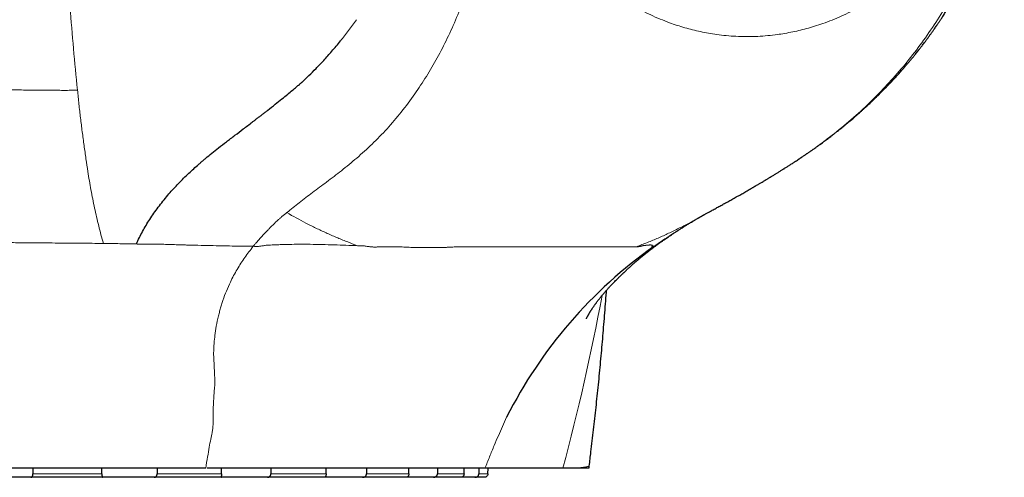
# Model space of a CAD drawing. Header units: millimetres. Extents: x 8 to 1329, y 12 to 1074.
# Tile 19 of 256: x 249 to 304, y 756 to 781. Entities that reach past the tile are written whole.
import ezdxf

# ---------------------------------------------------------------- set-up
doc = ezdxf.new("R2010")
doc.units = ezdxf.units.MM

msp = doc.modelspace()

# ---------------------------------------------------------------- linework, layer by layer
at = {"color": 7, "linetype": 'Continuous', "lineweight": 30}
for p, q in [((286.623, 770.392), (286.655, 770.411)), ((284.276, 768.853), (284.276, 768.853)), ((275.045, 756.288), (275.051, 756.592)), ((249.837, 756.092), (246.91, 756.092)), ((253.813, 756.092), (249.837, 756.092)), ((256.64, 756.092), (253.813, 756.092)), ((260.345, 756.092), (256.64, 756.092)), ((262.88, 756.092), (260.345, 756.092)), ((266.061, 756.092), (262.88, 756.092)), ((268.131, 756.092), (266.061, 756.092)), ((270.572, 756.092), (268.131, 756.092)), ((272.036, 756.092), (270.572, 756.092)), ((273.57, 756.092), (272.036, 756.092)), ((274.328, 756.092), (273.57, 756.092)), ((274.851, 756.092), (274.328, 756.092))]:
    msp.add_line(p, q, dxfattribs=at)
at = {"color": 252, "linetype": 'Continuous', "lineweight": 0}
for p, q in [((249.951, 756.288), (253.753, 756.288)), ((256.8, 756.288), (260.343, 756.288)), ((263.075, 756.288), (266.118, 756.288)), ((268.348, 756.288), (270.683, 756.288)), ((272.26, 756.288), (273.728, 756.288)), ((274.545, 756.288), (275.045, 756.288))]:
    msp.add_line(p, q, dxfattribs=at)
at = {"color": 7, "linetype": 'Continuous', "lineweight": 30, "flags": 128}
for points in [[(249.947, 756.592), (249.948, 756.514), (249.951, 756.288)], [(253.753, 756.288), (253.756, 756.514), (253.757, 756.592)], [(256.798, 756.592), (256.799, 756.514), (256.8, 756.288)], [(260.343, 756.288), (260.347, 756.514), (260.349, 756.592)], [(263.075, 756.592), (263.075, 756.514), (263.075, 756.288)], [(266.118, 756.288), (266.122, 756.514), (266.124, 756.592)], [(268.35, 756.592), (268.35, 756.514), (268.348, 756.288)], [(270.683, 756.288), (270.688, 756.514), (270.689, 756.592)], [(272.264, 756.592), (272.263, 756.514), (272.26, 756.288)], [(273.728, 756.288), (273.733, 756.514), (273.734, 756.592)], [(274.549, 756.592), (274.548, 756.514), (274.545, 756.288)]]:
    msp.add_lwpolyline(points, dxfattribs=at)
at = {"color": 7, "linetype": 'Continuous', "lineweight": 30}
msp.add_arc((299.004, 747.874), 25.664, 125.2177, 153.304, dxfattribs=at)
at = {"color": 252, "linetype": 'Continuous', "lineweight": 0}
msp.add_arc((154.647, 789.83), 128.893, 345.05613, 349.40643, dxfattribs=at)
for points, knots in [([(252.264, 805.092), (252.193, 803.941), (252.051, 801.64), (251.874, 798.186), (251.728, 794.73), (251.652, 790.884), (251.718, 786.653), (251.962, 782.045), (252.257, 778.988), (252.404, 777.459)], [0, 0, 0, 0, 0.12494, 0.249798, 0.374729, 0.499755, 0.666519, 0.833247, 1, 1, 1, 1]), ([(303.232, 790.146), (303.15, 789.998), (302.987, 789.702), (302.734, 789.268), (302.458, 788.814), (302.156, 788.342), (301.827, 787.856), (301.489, 787.383), (301.142, 786.922), (300.788, 786.477), (300.427, 786.046), (300.059, 785.63), (299.683, 785.229), (299.3, 784.841), (298.913, 784.472), (298.522, 784.12), (298.134, 783.79), (297.745, 783.479), (297.357, 783.186), (296.963, 782.906), (296.532, 782.619), (296.064, 782.33), (295.556, 782.042), (295.046, 781.779), (294.535, 781.54), (294.024, 781.325), (293.533, 781.142), (293.063, 780.986), (292.621, 780.857), (292.184, 780.746), (291.75, 780.652), (291.316, 780.573), (290.845, 780.505), (290.339, 780.452), (289.796, 780.419), (289.257, 780.411), (288.722, 780.427), (288.192, 780.465), (287.688, 780.523), (287.212, 780.598), (286.768, 780.685), (286.331, 780.787), (285.904, 780.902), (285.478, 781.034), (285.022, 781.192), (284.534, 781.382), (284.019, 781.608), (283.512, 781.855), (283.016, 782.123), (282.53, 782.41), (282.087, 782.695), (281.686, 782.973), (281.326, 783.237), (280.95, 783.529), (280.562, 783.851), (280.16, 784.205), (279.767, 784.574), (279.381, 784.96), (279.01, 785.353), (278.653, 785.753), (278.311, 786.159), (277.977, 786.578), (277.652, 787.01), (277.345, 787.44), (277.056, 787.866), (276.765, 788.317), (276.464, 788.811), (276.156, 789.348), (275.96, 789.716), (275.862, 789.901)], [0, 0, 0, 0, 0.012402, 0.024806, 0.037209, 0.052041, 0.066882, 0.081726, 0.096567, 0.111399, 0.126117, 0.140842, 0.155571, 0.170297, 0.185014, 0.19939, 0.213765, 0.227554, 0.241348, 0.255142, 0.268931, 0.286074, 0.30322, 0.320363, 0.337111, 0.353862, 0.37061, 0.385001, 0.399391, 0.413195, 0.427002, 0.44081, 0.454614, 0.471773, 0.488936, 0.506095, 0.522858, 0.539625, 0.556388, 0.570769, 0.585151, 0.598946, 0.612745, 0.626544, 0.640339, 0.657487, 0.67464, 0.691788, 0.708541, 0.725298, 0.742051, 0.754981, 0.767912, 0.780842, 0.795889, 0.810946, 0.826005, 0.841061, 0.856109, 0.870351, 0.8846, 0.898852, 0.913102, 0.927344, 0.94023, 0.953116, 0.968743, 0.984373, 1, 1, 1, 1]), ([(275.347, 789.179), (275.288, 788.736), (275.17, 787.84), (274.93, 786.508), (274.603, 785.185), (274.22, 783.895), (273.792, 782.65), (273.323, 781.456), (272.809, 780.317), (272.253, 779.233), (271.655, 778.209), (270.992, 777.211), (270.27, 776.244), (269.486, 775.319), (268.664, 774.476), (267.82, 773.71), (266.977, 773.021), (266.158, 772.396), (265.38, 771.816), (264.643, 771.26), (264.181, 770.884), (263.955, 770.699)], [0, 0, 0, 0, 0.049494, 0.100135, 0.152114, 0.204434, 0.25668, 0.308859, 0.361032, 0.413221, 0.465393, 0.517465, 0.575481, 0.633148, 0.690534, 0.747256, 0.802668, 0.855059, 0.905277, 0.95357, 1, 1, 1, 1]), ([(292.266, 773.709), (292.313, 773.738), (292.727, 774.001), (293.494, 774.557), (294.564, 775.385), (295.612, 776.296), (296.598, 777.251), (297.519, 778.242), (298.372, 779.264), (299.179, 780.345), (299.939, 781.481), (300.644, 782.671), (301.282, 783.914), (301.85, 785.203), (302.346, 786.519), (302.783, 787.844), (303.026, 788.737), (303.146, 789.178)], [0, 0, 0, 0, 0.009454, 0.083879, 0.159148, 0.234748, 0.310705, 0.380087, 0.449623, 0.519181, 0.588649, 0.658102, 0.72778, 0.797473, 0.866567, 0.934116, 1, 1, 1, 1]), ([(267.793, 781.349), (267.722, 781.248), (267.58, 781.045), (267.362, 780.749), (267.141, 780.46), (266.991, 780.272), (266.916, 780.179)], [0, 0, 0, 0, 0.250449, 0.5006, 0.750451, 1, 1, 1, 1]), ([(245.725, 777.469), (245.832, 777.469), (246.04, 777.47), (246.345, 777.473), (246.636, 777.475), (246.912, 777.475), (247.174, 777.473), (247.422, 777.472), (247.65, 777.47), (247.877, 777.475), (248.124, 777.482), (248.416, 777.485), (248.751, 777.482), (249.126, 777.472), (249.556, 777.464), (249.997, 777.457), (250.413, 777.451), (250.753, 777.454), (251.059, 777.46), (251.362, 777.452), (251.692, 777.444), (252.041, 777.453), (252.279, 777.457), (252.404, 777.459)], [0, 0, 0, 0, 0.0436024, 0.0851189, 0.1246796, 0.1623675, 0.1982258, 0.2322617, 0.2644464, 0.2922295, 0.326477, 0.3672228, 0.4144197, 0.4678893, 0.5272745, 0.6008947, 0.6642944, 0.7177663, 0.7617074, 0.8128987, 0.8694925, 0.9316305, 1, 1, 1, 1]), ([(252.408, 777.46), (252.433, 777.202), (252.482, 776.69), (252.57, 775.925), (252.666, 775.164), (252.768, 774.41), (252.871, 773.676), (252.994, 772.859), (253.145, 771.954), (253.343, 770.955), (253.569, 769.967), (253.745, 769.321), (253.833, 768.997)], [0, 0, 0, 0, 0.089941, 0.179118, 0.267536, 0.356873, 0.443556, 0.525897, 0.644882, 0.763893, 0.88184, 1, 1, 1, 1]), ([(263.955, 770.699), (263.954, 770.699), (263.952, 770.697), (263.946, 770.692), (263.918, 770.671), (263.876, 770.638), (263.821, 770.595), (263.773, 770.557), (263.725, 770.518), (263.678, 770.48), (263.633, 770.441), (263.559, 770.377), (263.493, 770.319), (263.435, 770.265), (263.413, 770.245), (263.391, 770.225), (263.369, 770.204), (263.334, 770.171), (263.282, 770.121), (263.21, 770.05), (263.141, 769.982), (263.077, 769.917), (263.023, 769.862), (262.972, 769.809), (262.927, 769.762), (262.889, 769.723), (262.857, 769.689), (262.829, 769.66), (262.801, 769.631), (262.771, 769.599), (262.738, 769.564), (262.692, 769.515), (262.629, 769.448), (262.549, 769.361), (262.466, 769.27), (262.385, 769.18), (262.313, 769.098), (262.249, 769.023), (262.192, 768.955), (262.143, 768.896), (262.113, 768.859), (262.099, 768.842)], [0, 0, 0, 0, 0.000897, 0.003749, 0.008408, 0.03978, 0.06272, 0.085517, 0.108035, 0.130963, 0.153876, 0.174637, 0.242532, 0.253743, 0.265102, 0.276607, 0.28826, 0.299627, 0.332712, 0.371523, 0.416051, 0.445142, 0.477021, 0.505491, 0.530556, 0.551327, 0.568995, 0.583562, 0.598515, 0.615317, 0.633588, 0.653327, 0.693328, 0.738262, 0.788129, 0.833752, 0.87529, 0.912684, 0.945933, 0.975038, 1, 1, 1, 1]), ([(267.858, 768.877), (267.661, 768.95), (267.268, 769.095), (266.687, 769.333), (266.116, 769.583), (265.557, 769.844), (265.011, 770.118), (264.478, 770.4), (264.128, 770.6), (263.955, 770.699)], [0, 0, 0, 0, 0.149844, 0.297596, 0.443116, 0.58626, 0.726886, 0.864848, 1, 1, 1, 1]), ([(286.65, 770.409), (286.479, 770.313), (286.123, 770.114), (285.576, 769.832), (285.008, 769.556), (284.427, 769.294), (283.834, 769.046), (283.434, 768.895), (283.232, 768.819)], [0, 0, 0, 0, 0.153106, 0.31723, 0.484144, 0.653684, 0.825688, 1, 1, 1, 1]), ([(284.204, 768.84), (284.362, 768.95), (284.682, 769.171), (285.167, 769.491), (285.663, 769.808), (286.15, 770.109), (286.47, 770.301), (286.623, 770.392)], [0, 0, 0, 0, 0.196617, 0.397156, 0.601797, 0.810699, 1, 1, 1, 1]), ([(245.976, 769.057), (246.219, 769.057), (246.684, 769.055), (247.349, 769.053), (247.953, 769.051), (248.495, 769.047), (248.976, 769.043), (249.397, 769.037), (249.757, 769.032), (250.402, 769.026), (251.357, 769.024), (252.62, 769.017), (253.422, 769.004), (253.833, 768.997)], [0, 0, 0, 0, 0.087402, 0.167475, 0.240309, 0.305992, 0.364595, 0.416153, 0.460656, 0.498067, 0.656858, 0.824166, 1, 1, 1, 1]), ([(253.833, 768.997), (254.137, 768.994), (254.742, 768.987), (255.349, 768.981), (255.652, 768.978)], [0, 0, 0, 0, 0.501433, 1, 1, 1, 1]), ([(255.651, 768.977), (255.652, 768.977), (255.655, 768.975), (255.661, 768.973), (255.68, 768.969), (255.744, 768.965), (255.88, 768.964), (256.109, 768.966), (256.391, 768.967), (256.718, 768.963), (257.077, 768.955), (257.397, 768.945), (257.66, 768.936), (257.849, 768.93), (258.046, 768.923), (258.253, 768.917), (258.469, 768.911), (258.849, 768.904), (259.378, 768.892), (260.037, 768.876), (260.639, 768.862), (261.181, 768.852), (261.662, 768.847), (261.96, 768.843), (262.099, 768.842)], [0, 0, 0, 0, 0.000497, 0.001609, 0.003206, 0.009939, 0.034441, 0.073819, 0.128229, 0.17877, 0.237766, 0.305039, 0.333674, 0.363536, 0.394615, 0.4269, 0.460384, 0.495056, 0.603026, 0.701253, 0.78983, 0.868921, 0.938828, 1, 1, 1, 1]), ([(262.099, 768.843), (261.942, 768.64), (261.628, 768.237), (261.206, 767.577), (260.872, 766.954), (260.616, 766.377), (260.474, 765.995), (260.389, 765.74), (260.352, 765.62), (260.315, 765.5), (260.28, 765.378), (260.246, 765.255), (260.214, 765.131), (260.146, 764.859), (260.063, 764.461), (259.986, 763.958), (259.946, 763.565), (259.926, 763.274), (259.917, 763.078), (259.914, 762.936), (259.915, 762.786), (259.927, 762.602), (259.938, 762.37), (259.95, 762.143), (259.96, 761.944), (259.968, 761.772), (259.973, 761.625), (259.977, 761.488), (259.978, 761.36), (259.977, 761.242), (259.974, 761.14), (259.965, 761.023), (259.951, 760.859), (259.933, 760.622), (259.915, 760.382), (259.903, 760.165), (259.898, 759.987), (259.896, 759.803), (259.898, 759.615), (259.899, 759.368), (259.892, 759.088), (259.873, 758.798), (259.824, 758.511), (259.746, 758.173), (259.668, 757.731), (259.575, 757.192), (259.513, 756.803), (259.479, 756.592)], [0, 0, 0, 0, 0.071451, 0.142782, 0.213959, 0.260874, 0.307775, 0.318304, 0.328834, 0.339363, 0.349893, 0.360422, 0.370952, 0.381481, 0.429363, 0.469657, 0.502372, 0.521939, 0.537243, 0.547677, 0.554394, 0.571841, 0.590245, 0.60738, 0.623252, 0.634842, 0.645657, 0.6557, 0.664974, 0.673481, 0.681226, 0.686875, 0.698424, 0.71577, 0.736986, 0.74907, 0.761571, 0.774491, 0.788162, 0.801891, 0.827033, 0.847309, 0.862811, 0.886836, 0.917618, 0.95529, 1, 1, 1, 1]), ([(262.099, 768.842), (262.141, 768.839), (262.22, 768.833), (262.338, 768.832), (262.457, 768.841), (262.568, 768.858), (262.671, 768.876), (262.762, 768.893), (262.858, 768.903), (262.987, 768.912), (263.136, 768.916), (263.29, 768.922), (263.436, 768.928), (263.583, 768.934), (263.852, 768.943), (264.235, 768.951), (264.732, 768.955), (265.29, 768.952), (265.9, 768.941), (266.56, 768.924), (267.213, 768.902), (267.643, 768.885), (267.858, 768.877)], [0, 0, 0, 0, 0.0221577, 0.042188, 0.0609878, 0.0829695, 0.0999952, 0.1150807, 0.1310955, 0.1497023, 0.1814563, 0.2078025, 0.2290595, 0.2562153, 0.2836725, 0.3672192, 0.4536077, 0.5406082, 0.6561316, 0.7711972, 0.8858196, 1, 1, 1, 1]), ([(267.858, 768.877), (267.932, 768.877), (268.058, 768.878), (268.255, 768.862), (268.432, 768.83), (268.631, 768.803), (268.84, 768.802), (268.994, 768.805), (269.105, 768.808), (269.182, 768.807), (269.288, 768.807), (269.409, 768.805), (269.523, 768.805), (269.623, 768.804), (269.718, 768.805), (269.8, 768.807), (269.869, 768.809), (269.922, 768.811), (269.975, 768.814), (270.037, 768.814), (270.124, 768.812), (270.249, 768.807), (270.417, 768.799), (270.604, 768.79), (270.791, 768.783), (270.952, 768.778), (271.104, 768.775), (271.257, 768.773), (271.409, 768.772), (271.551, 768.772), (271.68, 768.772), (271.809, 768.772), (271.936, 768.772), (272.064, 768.772), (272.191, 768.772), (272.302, 768.772), (272.401, 768.771), (272.514, 768.775), (272.621, 768.779), (272.719, 768.783), (272.789, 768.786), (272.866, 768.79), (272.945, 768.794), (273.108, 768.803), (273.351, 768.812), (273.682, 768.817), (273.974, 768.819), (274.231, 768.819), (274.448, 768.818), (274.674, 768.817), (274.91, 768.816), (275.143, 768.816), (275.342, 768.815), (275.704, 768.815), (276.202, 768.815), (276.849, 768.814), (277.448, 768.814), (278.025, 768.814), (278.442, 768.815), (278.715, 768.815), (278.853, 768.816), (278.99, 768.816), (279.125, 768.817), (279.259, 768.817), (279.53, 768.819), (279.928, 768.82), (280.43, 768.82), (280.796, 768.82), (281.047, 768.82), (281.195, 768.82), (281.34, 768.82), (281.481, 768.82), (281.617, 768.82), (281.749, 768.82), (281.937, 768.819), (282.169, 768.819), (282.428, 768.817), (282.625, 768.814), (282.789, 768.812), (282.933, 768.812), (283.086, 768.815), (283.182, 768.818), (283.232, 768.819)], [0, 0, 0, 0, 0.009584, 0.016521, 0.026988, 0.036561, 0.045483, 0.054502, 0.056843, 0.060002, 0.064835, 0.07099, 0.076074, 0.080206, 0.084275, 0.088735, 0.091057, 0.093369, 0.095672, 0.097996, 0.101609, 0.107528, 0.115272, 0.125071, 0.133897, 0.141391, 0.147542, 0.154966, 0.162559, 0.168532, 0.17451, 0.180417, 0.186277, 0.192177, 0.198119, 0.204103, 0.207786, 0.212167, 0.219465, 0.222365, 0.225556, 0.229039, 0.232816, 0.236292, 0.251215, 0.266395, 0.283399, 0.293604, 0.304392, 0.315769, 0.327744, 0.340321, 0.351532, 0.358473, 0.396668, 0.430803, 0.464953, 0.499101, 0.533227, 0.542159, 0.551088, 0.560013, 0.568934, 0.577851, 0.586763, 0.624085, 0.662165, 0.700978, 0.714209, 0.72752, 0.740911, 0.75438, 0.767927, 0.781552, 0.795256, 0.828452, 0.861816, 0.894866, 0.916339, 0.941083, 0.969004, 1, 1, 1, 1]), ([(283.232, 768.819), (283.239, 768.818), (283.251, 768.816), (283.273, 768.815), (283.297, 768.816), (283.322, 768.818), (283.353, 768.823), (283.391, 768.83), (283.436, 768.84), (283.484, 768.852), (283.53, 768.863), (283.568, 768.872), (283.595, 768.878), (283.611, 768.881), (283.622, 768.883), (283.631, 768.884), (283.64, 768.885), (283.649, 768.885), (283.656, 768.886), (283.663, 768.887), (283.672, 768.888), (283.68, 768.888), (283.688, 768.889), (283.697, 768.89), (283.707, 768.891), (283.721, 768.892), (283.736, 768.894), (283.754, 768.896), (283.783, 768.9), (283.822, 768.905), (283.865, 768.909), (283.905, 768.912), (283.943, 768.914), (283.977, 768.915), (284.01, 768.915), (284.041, 768.913), (284.07, 768.91), (284.091, 768.906), (284.118, 768.91), (284.123, 768.904), (284.122, 768.896), (284.115, 768.885), (284.107, 768.874), (284.099, 768.863), (284.091, 768.853), (284.086, 768.843), (284.087, 768.836), (284.094, 768.833), (284.109, 768.834), (284.125, 768.836), (284.139, 768.838), (284.151, 768.839), (284.162, 768.841), (284.169, 768.841), (284.178, 768.841), (284.188, 768.841), (284.196, 768.84), (284.202, 768.841), (284.204, 768.841)], [0, 0, 0, 0, 0.02264, 0.044006, 0.064122, 0.082751, 0.101609, 0.12362, 0.147252, 0.173531, 0.19819, 0.219307, 0.236922, 0.24719, 0.252492, 0.260155, 0.270758, 0.276472, 0.282776, 0.289667, 0.297145, 0.305209, 0.313855, 0.319696, 0.329876, 0.341763, 0.355351, 0.370631, 0.387263, 0.432297, 0.473895, 0.51553, 0.556837, 0.596776, 0.635212, 0.67795, 0.720363, 0.760894, 0.777789, 0.794877, 0.81175, 0.821666, 0.833732, 0.846869, 0.855434, 0.867106, 0.881058, 0.895456, 0.910049, 0.923576, 0.937283, 0.946616, 0.95498, 0.960064, 0.971051, 0.983689, 0.99283, 1, 1, 1, 1]), ([(284.204, 768.84), (284.203, 768.838), (284.202, 768.833), (284.209, 768.833), (284.225, 768.838), (284.258, 768.854), (284.264, 768.852), (284.274, 768.853), (284.277, 768.852), (284.276, 768.853), (284.276, 768.853)], [0, 0, 0, 0, 0.082407, 0.160078, 0.235038, 0.321715, 0.510633, 0.702033, 0.948304, 1, 1, 1, 1]), ([(274.882, 756.592), (274.967, 756.805), (275.133, 757.225), (275.378, 757.822), (275.615, 758.38), (275.843, 758.899), (275.999, 759.237), (276.076, 759.404)], [0, 0, 0, 0, 0.225383, 0.443373, 0.63458, 0.820103, 1, 1, 1, 1]), ([(279.912, 756.592), (279.976, 756.6), (280.09, 756.614), (280.242, 756.635), (280.369, 756.655), (280.492, 756.672), (280.572, 756.686), (280.614, 756.697), (280.634, 756.706), (280.631, 756.712), (280.631, 756.713)], [0, 0, 0, 0, 0.215354, 0.382202, 0.55021, 0.715368, 0.80532, 0.899615, 0.987224, 1, 1, 1, 1])]:
    msp.add_open_spline(points, degree=3, knots=knots, dxfattribs=at)
at = {"color": 7, "linetype": 'Continuous', "lineweight": 30}
for points, knots in [([(292.134, 773.617), (292.159, 773.634), (292.212, 773.669), (292.293, 773.722), (292.373, 773.775), (292.447, 773.825), (292.51, 773.868), (292.561, 773.902), (292.602, 773.93), (292.641, 773.957), (292.682, 773.985), (292.729, 774.017), (292.788, 774.058), (292.86, 774.108), (292.945, 774.167), (293.034, 774.23), (293.121, 774.292), (293.198, 774.347), (293.265, 774.395), (293.329, 774.441), (293.403, 774.495), (293.493, 774.561), (293.597, 774.638), (293.703, 774.717), (293.805, 774.794), (293.902, 774.868), (293.986, 774.932), (294.054, 774.984), (294.1, 775.02), (294.137, 775.048), (294.169, 775.074), (294.205, 775.102), (294.247, 775.134), (294.303, 775.178), (294.375, 775.236), (294.465, 775.308), (294.566, 775.389), (294.674, 775.477), (294.788, 775.57), (294.893, 775.658), (294.989, 775.739), (295.075, 775.811), (295.16, 775.884), (295.241, 775.953), (295.311, 776.014), (295.372, 776.068), (295.445, 776.132), (295.535, 776.211), (295.645, 776.309), (295.762, 776.415), (295.872, 776.516), (295.973, 776.609), (296.057, 776.688), (296.136, 776.761), (296.202, 776.824), (296.252, 776.872), (296.291, 776.909), (296.326, 776.943), (296.365, 776.98), (296.413, 777.026), (296.469, 777.081), (296.531, 777.142), (296.598, 777.207), (296.667, 777.276), (296.737, 777.346), (296.807, 777.417), (296.879, 777.489), (296.949, 777.561), (297.011, 777.624), (297.061, 777.676), (297.098, 777.714), (297.129, 777.747), (297.165, 777.785), (297.214, 777.836), (297.281, 777.907), (297.361, 777.992), (297.448, 778.086), (297.538, 778.183), (297.628, 778.283), (297.72, 778.384), (297.811, 778.487), (297.897, 778.584), (297.971, 778.669), (298.032, 778.739), (298.079, 778.794), (298.118, 778.839), (298.157, 778.885), (298.203, 778.94), (298.258, 779.005), (298.32, 779.078), (298.382, 779.153), (298.446, 779.23), (298.507, 779.305), (298.566, 779.377), (298.63, 779.457), (298.699, 779.543), (298.771, 779.635), (298.838, 779.72), (298.9, 779.799), (298.958, 779.875), (299.019, 779.953), (299.089, 780.047), (299.173, 780.157), (299.268, 780.285), (299.367, 780.42), (299.467, 780.558), (299.568, 780.699), (299.658, 780.827), (299.735, 780.939), (299.799, 781.03), (299.856, 781.114), (299.906, 781.189), (299.95, 781.253), (299.988, 781.311), (300.029, 781.373), (300.078, 781.446), (300.137, 781.536), (300.201, 781.635), (300.268, 781.739), (300.336, 781.845), (300.433, 782.001), (300.56, 782.205), (300.68, 782.406), (300.766, 782.551), (300.816, 782.637), (300.861, 782.714), (300.899, 782.781), (300.933, 782.842), (300.968, 782.903), (301.009, 782.976), (301.057, 783.063), (301.114, 783.164), (301.174, 783.276), (301.237, 783.392), (301.304, 783.519), (301.375, 783.656), (301.451, 783.802), (301.523, 783.946), (301.592, 784.084), (301.653, 784.208), (301.705, 784.317), (301.759, 784.43), (301.819, 784.558), (301.889, 784.708), (301.963, 784.871), (302.042, 785.048), (302.127, 785.242), (302.215, 785.448), (302.305, 785.666), (302.399, 785.897), (302.496, 786.143), (302.596, 786.406), (302.7, 786.69), (302.81, 786.998), (302.922, 787.328), (303.014, 787.61), (303.084, 787.832), (303.131, 787.985), (303.173, 788.124), (303.21, 788.251), (303.243, 788.362), (303.271, 788.459), (303.294, 788.543), (303.314, 788.615), (303.331, 788.674), (303.344, 788.723), (303.353, 788.755), (303.359, 788.776), (303.363, 788.792), (303.37, 788.817), (303.381, 788.856), (303.395, 788.911), (303.416, 788.989), (303.443, 789.092), (303.477, 789.223), (303.505, 789.331), (303.521, 789.396), (303.524, 789.409)], [0, 0, 0, 0, 0.004789, 0.010086, 0.015608, 0.020596, 0.024841, 0.028075, 0.03068, 0.033015, 0.035695, 0.03873, 0.042116, 0.047103, 0.05258, 0.058549, 0.064495, 0.069531, 0.073665, 0.077687, 0.081965, 0.08823, 0.095247, 0.102495, 0.109194, 0.115457, 0.12174, 0.125804, 0.128903, 0.130995, 0.13303, 0.135427, 0.138185, 0.141304, 0.146603, 0.152699, 0.15955, 0.166844, 0.174517, 0.182567, 0.188202, 0.194008, 0.199986, 0.205611, 0.21038, 0.21437, 0.218292, 0.22541, 0.23289, 0.24104, 0.249928, 0.255892, 0.262126, 0.267787, 0.27245, 0.276113, 0.278571, 0.280746, 0.283522, 0.286911, 0.290913, 0.295442, 0.300329, 0.30529, 0.310324, 0.315432, 0.320612, 0.325867, 0.330844, 0.334123, 0.336836, 0.338984, 0.340978, 0.344867, 0.349811, 0.35581, 0.362648, 0.369355, 0.375816, 0.383115, 0.390072, 0.396687, 0.402756, 0.407108, 0.410711, 0.413567, 0.416142, 0.419755, 0.424486, 0.428988, 0.434118, 0.43921, 0.444078, 0.448723, 0.453144, 0.45948, 0.465301, 0.470701, 0.475701, 0.480311, 0.485137, 0.490548, 0.49783, 0.505932, 0.514337, 0.522846, 0.531459, 0.540176, 0.546105, 0.551743, 0.556787, 0.561236, 0.56509, 0.568351, 0.571563, 0.576089, 0.581455, 0.5875, 0.59364, 0.599824, 0.606052, 0.620828, 0.635409, 0.640652, 0.645653, 0.650043, 0.653815, 0.656981, 0.6603, 0.664213, 0.669206, 0.674921, 0.68131, 0.68781, 0.694253, 0.702388, 0.710428, 0.718373, 0.726048, 0.732836, 0.738686, 0.743596, 0.751213, 0.759265, 0.767856, 0.777285, 0.787568, 0.798704, 0.809986, 0.822053, 0.834898, 0.84851, 0.862872, 0.878903, 0.895735, 0.913349, 0.921671, 0.929335, 0.936324, 0.942643, 0.948296, 0.953039, 0.957193, 0.960758, 0.963738, 0.966134, 0.967947, 0.968635, 0.969216, 0.970359, 0.972308, 0.975061, 0.978618, 0.983943, 0.990419, 0.998043, 1, 1, 1, 1]), ([(255.652, 768.978), (255.763, 769.207), (255.99, 769.675), (256.396, 770.347), (256.861, 771.016), (257.369, 771.649), (257.911, 772.25), (258.46, 772.798), (258.86, 773.164), (259.088, 773.365), (259.152, 773.421), (259.217, 773.477), (259.282, 773.534), (259.348, 773.59), (259.415, 773.646), (259.569, 773.776), (259.826, 773.988), (260.205, 774.289), (260.632, 774.621), (261.086, 774.967), (261.563, 775.328), (261.925, 775.604), (262.182, 775.801), (262.32, 775.907), (262.461, 776.015), (262.605, 776.126), (262.751, 776.24), (262.989, 776.425), (263.301, 776.671), (263.668, 776.965), (263.985, 777.224), (264.249, 777.444), (264.463, 777.624), (264.625, 777.763), (264.73, 777.853), (264.784, 777.901), (264.803, 777.918), (264.809, 777.923), (264.811, 777.925), (264.812, 777.926), (264.812, 777.927), (264.813, 777.927), (264.813, 777.927), (264.813, 777.927), (264.813, 777.927), (264.933, 778.038), (265.186, 778.276), (265.577, 778.668), (265.999, 779.116), (266.452, 779.621), (266.758, 779.988), (266.918, 780.179)], [0, 0, 0, 0, 0.0443498, 0.0908862, 0.1398845, 0.1916249, 0.239649, 0.2902063, 0.3369582, 0.3423447, 0.3477599, 0.353204, 0.3586771, 0.3641794, 0.3697112, 0.3752725, 0.4025573, 0.4334049, 0.4679087, 0.5061725, 0.5430456, 0.5829968, 0.5939765, 0.6051724, 0.6165854, 0.6282164, 0.6400662, 0.6521356, 0.6862714, 0.7164122, 0.7424869, 0.76444, 0.7822219, 0.7957909, 0.8051138, 0.8084709, 0.8095231, 0.8099037, 0.8100553, 0.8101189, 0.8101463, 0.8101582, 0.8101634, 0.8101657, 0.8101667, 0.8101675, 0.8411063, 0.8755483, 0.9135404, 0.9550535, 1, 1, 1, 1]), ([(286.65, 770.409), (286.651, 770.409), (286.656, 770.412), (286.666, 770.417), (286.681, 770.426), (286.697, 770.435), (286.714, 770.445), (286.729, 770.453), (286.745, 770.462), (286.76, 770.471), (286.777, 770.48), (286.791, 770.488), (286.805, 770.495), (286.82, 770.504), (286.836, 770.513), (286.852, 770.522), (286.867, 770.53), (286.878, 770.536), (286.888, 770.542), (286.901, 770.549), (286.917, 770.558), (286.945, 770.573), (286.98, 770.592), (287.024, 770.616), (287.079, 770.647), (287.148, 770.685), (287.23, 770.729), (287.321, 770.779), (287.418, 770.833), (287.519, 770.888), (287.624, 770.946), (287.763, 771.022), (287.939, 771.118), (288.156, 771.238), (288.344, 771.342), (288.5, 771.428), (288.621, 771.496), (288.744, 771.565), (288.868, 771.634), (288.986, 771.701), (289.1, 771.766), (289.207, 771.827), (289.305, 771.883), (289.386, 771.93), (289.446, 771.964), (289.487, 771.988), (289.513, 772.003), (289.541, 772.019), (289.576, 772.039), (289.619, 772.064), (289.665, 772.091), (289.709, 772.116), (289.751, 772.141), (289.789, 772.163), (289.827, 772.185), (289.878, 772.215), (289.937, 772.25), (290.001, 772.288), (290.063, 772.325), (290.135, 772.367), (290.21, 772.411), (290.278, 772.452), (290.33, 772.484), (290.374, 772.51), (290.418, 772.536), (290.469, 772.567), (290.526, 772.601), (290.578, 772.633), (290.625, 772.661), (290.668, 772.688), (290.715, 772.716), (290.778, 772.755), (290.848, 772.798), (290.919, 772.842), (290.982, 772.881), (291.052, 772.924), (291.127, 772.97), (291.2, 773.016), (291.265, 773.057), (291.322, 773.093), (291.379, 773.128), (291.441, 773.167), (291.51, 773.211), (291.582, 773.257), (291.651, 773.301), (291.721, 773.346), (291.794, 773.393), (291.875, 773.446), (291.964, 773.504), (292.061, 773.567), (292.161, 773.633), (292.23, 773.679), (292.266, 773.702), (292.269, 773.704)], [0, 0, 0, 0, 0.0021003, 0.0112865, 0.0212545, 0.031813, 0.0406334, 0.0491753, 0.0556491, 0.0628489, 0.0701781, 0.0761963, 0.0813136, 0.0868496, 0.0929274, 0.0994705, 0.1043616, 0.1080306, 0.1112583, 0.1141138, 0.1205615, 0.127302, 0.1354165, 0.1449501, 0.1559299, 0.1699654, 0.1858531, 0.2035484, 0.2219712, 0.2407116, 0.2597794, 0.2791846, 0.3156682, 0.3533789, 0.392377, 0.4123783, 0.4327243, 0.4534227, 0.4744573, 0.4944015, 0.5124126, 0.5311515, 0.5471913, 0.560527, 0.5711575, 0.5760909, 0.5801192, 0.5834444, 0.5886331, 0.5964632, 0.6029409, 0.6097231, 0.6164997, 0.622305, 0.6271517, 0.6334593, 0.6456185, 0.6541943, 0.6628426, 0.6739582, 0.686652, 0.6969314, 0.7050532, 0.7105112, 0.7168635, 0.7250774, 0.7339093, 0.7424341, 0.7490655, 0.7552225, 0.7619482, 0.7705761, 0.7839714, 0.7938784, 0.8028136, 0.8128577, 0.8254381, 0.8369725, 0.8465307, 0.8549177, 0.8631136, 0.8724446, 0.8832274, 0.8947342, 0.905445, 0.914903, 0.9269373, 0.9389566, 0.9522893, 0.967776, 0.9837135, 0.9984202, 1, 1, 1, 1]), ([(284.276, 768.852), (284.297, 768.868), (284.345, 768.903), (284.417, 768.956), (284.491, 769.01), (284.562, 769.06), (284.63, 769.109), (284.696, 769.156), (284.764, 769.203), (284.845, 769.259), (284.94, 769.325), (285.05, 769.4), (285.152, 769.468), (285.241, 769.528), (285.314, 769.576), (285.382, 769.62), (285.444, 769.661), (285.508, 769.702), (285.576, 769.746), (285.65, 769.794), (285.73, 769.845), (285.811, 769.896), (285.891, 769.946), (285.967, 769.993), (286.044, 770.042), (286.13, 770.094), (286.223, 770.151), (286.304, 770.201), (286.369, 770.24), (286.413, 770.267), (286.458, 770.294), (286.509, 770.324), (286.571, 770.361), (286.619, 770.39), (286.644, 770.405), (286.645, 770.406)], [0, 0, 0, 0, 0.028043, 0.064225, 0.095317, 0.127402, 0.157245, 0.185872, 0.214595, 0.245756, 0.291831, 0.339119, 0.388049, 0.422809, 0.454096, 0.481479, 0.508903, 0.532781, 0.562269, 0.595217, 0.625988, 0.662863, 0.696761, 0.726288, 0.756873, 0.793177, 0.83197, 0.872027, 0.893376, 0.910512, 0.925654, 0.945338, 0.970021, 0.998769, 1, 1, 1, 1]), ([(286.613, 770.387), (286.613, 770.387), (286.613, 770.387), (286.614, 770.388), (286.616, 770.389), (286.621, 770.391), (286.625, 770.394), (286.63, 770.397), (286.634, 770.399), (286.638, 770.402), (286.643, 770.404), (286.647, 770.407), (286.649, 770.408)], [0, 0, 0, 0, 0.03939, 0.202215, 0.325617, 0.466838, 0.630932, 0.707571, 0.773954, 0.832876, 0.920418, 1, 1, 1, 1]), ([(280.473, 764.84), (280.473, 764.84), (280.473, 764.841), (280.477, 764.849), (280.484, 764.863), (280.493, 764.883), (280.506, 764.907), (280.519, 764.934), (280.532, 764.959), (280.545, 764.984), (280.558, 765.007), (280.572, 765.032), (280.589, 765.063), (280.609, 765.098), (280.626, 765.129), (280.643, 765.157), (280.659, 765.184), (280.679, 765.217), (280.701, 765.254), (280.725, 765.292), (280.747, 765.327), (280.767, 765.357), (280.788, 765.391), (280.818, 765.435), (280.856, 765.493), (280.901, 765.558), (280.943, 765.617), (280.98, 765.669), (281.01, 765.71), (281.04, 765.751), (281.073, 765.795), (281.109, 765.843), (281.15, 765.895), (281.191, 765.947), (281.233, 766), (281.274, 766.05), (281.317, 766.103), (281.365, 766.161), (281.421, 766.228), (281.481, 766.297), (281.539, 766.364), (281.594, 766.426), (281.647, 766.485), (281.7, 766.542), (281.756, 766.603), (281.821, 766.673), (281.884, 766.739), (281.944, 766.802), (282.01, 766.87), (282.086, 766.949), (282.165, 767.028), (282.234, 767.097), (282.301, 767.163), (282.374, 767.234), (282.436, 767.293), (282.481, 767.337), (282.505, 767.36), (282.528, 767.381), (282.556, 767.407), (282.59, 767.44), (282.628, 767.475), (282.67, 767.514), (282.711, 767.552), (282.753, 767.591), (282.798, 767.632), (282.844, 767.674), (282.885, 767.711), (282.918, 767.741), (282.949, 767.768), (282.981, 767.797), (283.019, 767.831), (283.061, 767.868), (283.105, 767.906), (283.149, 767.944), (283.189, 767.979), (283.223, 768.008), (283.251, 768.032), (283.28, 768.057), (283.316, 768.087), (283.363, 768.127), (283.417, 768.172), (283.47, 768.216), (283.514, 768.253), (283.554, 768.286), (283.593, 768.318), (283.636, 768.353), (283.682, 768.391), (283.729, 768.428), (283.768, 768.46), (283.8, 768.486), (283.832, 768.511), (283.871, 768.541), (283.914, 768.575), (283.957, 768.609), (283.997, 768.64), (284.034, 768.668), (284.068, 768.694), (284.098, 768.718), (284.128, 768.74), (284.159, 768.763), (284.196, 768.791), (284.236, 768.821), (284.265, 768.842), (284.277, 768.851)], [0, 0, 0, 0, 0.010494, 0.024085, 0.038868, 0.054882, 0.07097, 0.087349, 0.102165, 0.115338, 0.126861, 0.136732, 0.149723, 0.16186, 0.173317, 0.179384, 0.187089, 0.196443, 0.207366, 0.217588, 0.228409, 0.23632, 0.243718, 0.255651, 0.26992, 0.285871, 0.302989, 0.313509, 0.32271, 0.331017, 0.340476, 0.351368, 0.363075, 0.375431, 0.386069, 0.396444, 0.407475, 0.420162, 0.433783, 0.448216, 0.461763, 0.473965, 0.485879, 0.49822, 0.510986, 0.52356, 0.535857, 0.547521, 0.560039, 0.575619, 0.592355, 0.606301, 0.618141, 0.632194, 0.648949, 0.654617, 0.658864, 0.662778, 0.668088, 0.674818, 0.682744, 0.690175, 0.699016, 0.706603, 0.715229, 0.725318, 0.733096, 0.739274, 0.744482, 0.750772, 0.758305, 0.766564, 0.775081, 0.783849, 0.791951, 0.798551, 0.803481, 0.808476, 0.815236, 0.823765, 0.835671, 0.84567, 0.85388, 0.861044, 0.868407, 0.876301, 0.885466, 0.895129, 0.903065, 0.907901, 0.913944, 0.921495, 0.930409, 0.938863, 0.946311, 0.953796, 0.96007, 0.965921, 0.971436, 0.976927, 0.983948, 0.992859, 1, 1, 1, 1]), ([(280.632, 756.713), (280.663, 756.973), (280.744, 757.641), (280.87, 758.72), (281.009, 759.957), (281.142, 761.21), (281.263, 762.472), (281.375, 763.741), (281.479, 765.018), (281.549, 765.911), (281.584, 766.38), (281.587, 766.417)], [0, 0, 0, 0, 0.08064, 0.206387, 0.333855, 0.463006, 0.593806, 0.723832, 0.855346, 0.988337, 1, 1, 1, 1]), ([(259.48, 756.592), (259.379, 756.592), (259.177, 756.592), (258.808, 756.592), (258.373, 756.592), (257.871, 756.592), (257.335, 756.592), (256.764, 756.592), (256.158, 756.592), (255.488, 756.592), (254.752, 756.592), (253.992, 756.592), (253.271, 756.592), (252.566, 756.592), (251.835, 756.592), (251.089, 756.592), (250.353, 756.592), (249.628, 756.592), (248.765, 756.592), (248.143, 756.592), (247.763, 756.592)], [0, 0, 0, 0, 0.027653, 0.055307, 0.099799, 0.144298, 0.188793, 0.241184, 0.293584, 0.345976, 0.414049, 0.482121, 0.539435, 0.596749, 0.660108, 0.723467, 0.783947, 0.844435, 0.904923, 1, 1, 1, 1]), ([(274.882, 756.592), (274.722, 756.592), (274.4, 756.592), (273.905, 756.592), (273.398, 756.592), (272.878, 756.592), (272.344, 756.592), (271.795, 756.592), (271.23, 756.592), (270.693, 756.592), (270.187, 756.592), (269.714, 756.592), (269.232, 756.592), (268.738, 756.592), (268.232, 756.592), (267.714, 756.592), (267.186, 756.592), (266.644, 756.592), (266.088, 756.592), (265.518, 756.592), (264.939, 756.592), (264.348, 756.592), (263.747, 756.592), (263.134, 756.592), (262.513, 756.592), (261.898, 756.592), (261.292, 756.592), (260.695, 756.592), (260.12, 756.592), (259.74, 756.592), (259.565, 756.592)], [0, 0, 0, 0, 0.042291, 0.084588, 0.126882, 0.169171, 0.211669, 0.254176, 0.296681, 0.339176, 0.372224, 0.405278, 0.438331, 0.471378, 0.504649, 0.537928, 0.571206, 0.604477, 0.638487, 0.672505, 0.706523, 0.740532, 0.774814, 0.809105, 0.843395, 0.877676, 0.909372, 0.941074, 0.972777, 1, 1, 1, 1]), ([(279.18, 756.592), (279.075, 756.592), (278.865, 756.592), (278.531, 756.592), (278.183, 756.592), (277.823, 756.592), (277.45, 756.592), (277.084, 756.592), (276.724, 756.592), (276.377, 756.592), (275.959, 756.592), (275.465, 756.592), (275.077, 756.592), (274.884, 756.592)], [0, 0, 0, 0, 0.091071, 0.182151, 0.273225, 0.364537, 0.455853, 0.547157, 0.62254, 0.697929, 0.773314, 0.886657, 1, 1, 1, 1]), ([(279.911, 756.592), (279.842, 756.592), (279.705, 756.592), (279.463, 756.592), (279.283, 756.592), (279.18, 756.592)], [0, 0, 0, 0, 0.299409, 0.598874, 1, 1, 1, 1]), ([(280.608, 756.592), (280.608, 756.592), (280.611, 756.592), (280.601, 756.592), (280.581, 756.592), (280.531, 756.592), (280.447, 756.592), (280.327, 756.592), (280.194, 756.592), (280.055, 756.592), (279.96, 756.592), (279.913, 756.592)], [0, 0, 0, 0, 0.012216, 0.075476, 0.138763, 0.201764, 0.361278, 0.520854, 0.68056, 0.840326, 1, 1, 1, 1]), ([(280.612, 756.588), (280.618, 756.617), (280.626, 756.658), (280.63, 756.7), (280.632, 756.713)], [0, 0, 0, 0, 0.68398, 1, 1, 1, 1]), ([(249.837, 756.092), (249.845, 756.093), (249.861, 756.094), (249.883, 756.104), (249.903, 756.122), (249.92, 756.145), (249.933, 756.174), (249.942, 756.204), (249.948, 756.236), (249.95, 756.264), (249.95, 756.282), (249.951, 756.288)], [0, 0, 0, 0, 0.126671, 0.25682, 0.383616, 0.515133, 0.626546, 0.742089, 0.840658, 0.942479, 1, 1, 1, 1]), ([(253.753, 756.288), (253.753, 756.278), (253.753, 756.257), (253.755, 756.217), (253.76, 756.171), (253.769, 756.135), (253.78, 756.113), (253.789, 756.101), (253.8, 756.093), (253.808, 756.092), (253.813, 756.092)], [0, 0, 0, 0, 0.092832, 0.18843, 0.376001, 0.568444, 0.671511, 0.776997, 0.887337, 1, 1, 1, 1]), ([(256.64, 756.092), (256.65, 756.093), (256.672, 756.094), (256.703, 756.104), (256.731, 756.122), (256.755, 756.145), (256.774, 756.174), (256.787, 756.204), (256.796, 756.236), (256.8, 756.264), (256.8, 756.282), (256.8, 756.288)], [0, 0, 0, 0, 0.126671, 0.25682, 0.383616, 0.515133, 0.626546, 0.742089, 0.840658, 0.942479, 1, 1, 1, 1]), ([(260.343, 756.288), (260.343, 756.278), (260.343, 756.257), (260.341, 756.217), (260.34, 756.171), (260.339, 756.135), (260.339, 756.113), (260.34, 756.101), (260.342, 756.093), (260.344, 756.092), (260.345, 756.092)], [0, 0, 0, 0, 0.0928323, 0.1884304, 0.3760014, 0.5684436, 0.6715108, 0.7769969, 0.887337, 1, 1, 1, 1]), ([(262.88, 756.092), (262.892, 756.093), (262.918, 756.094), (262.955, 756.104), (262.989, 756.122), (263.018, 756.145), (263.042, 756.174), (263.059, 756.204), (263.07, 756.236), (263.075, 756.264), (263.075, 756.282), (263.075, 756.288)], [0, 0, 0, 0, 0.126671, 0.25682, 0.383616, 0.515133, 0.626546, 0.742089, 0.840658, 0.942479, 1, 1, 1, 1]), ([(266.118, 756.288), (266.117, 756.278), (266.117, 756.257), (266.113, 756.217), (266.104, 756.171), (266.093, 756.135), (266.083, 756.113), (266.075, 756.101), (266.068, 756.093), (266.064, 756.092), (266.061, 756.092)], [0, 0, 0, 0, 0.0928323, 0.1884304, 0.3760014, 0.5684436, 0.6715108, 0.7769969, 0.887337, 1, 1, 1, 1]), ([(268.131, 756.092), (268.145, 756.093), (268.173, 756.094), (268.213, 756.104), (268.251, 756.122), (268.284, 756.145), (268.31, 756.174), (268.329, 756.204), (268.342, 756.236), (268.348, 756.264), (268.348, 756.282), (268.348, 756.288)], [0, 0, 0, 0, 0.126671, 0.25682, 0.383616, 0.515133, 0.626546, 0.742089, 0.840658, 0.942479, 1, 1, 1, 1]), ([(270.683, 756.288), (270.683, 756.278), (270.682, 756.257), (270.675, 756.217), (270.66, 756.171), (270.639, 756.135), (270.62, 756.113), (270.604, 756.101), (270.588, 756.093), (270.578, 756.092), (270.572, 756.092)], [0, 0, 0, 0, 0.092832, 0.18843, 0.376001, 0.568444, 0.671511, 0.776997, 0.887337, 1, 1, 1, 1]), ([(272.036, 756.092), (272.05, 756.093), (272.078, 756.094), (272.119, 756.104), (272.159, 756.122), (272.193, 756.145), (272.22, 756.174), (272.24, 756.204), (272.253, 756.236), (272.259, 756.264), (272.26, 756.282), (272.26, 756.288)], [0, 0, 0, 0, 0.126671, 0.2568204, 0.3836159, 0.5151332, 0.6265463, 0.7420886, 0.8406577, 0.9424792, 1, 1, 1, 1]), ([(273.728, 756.288), (273.727, 756.278), (273.726, 756.257), (273.718, 756.217), (273.698, 756.171), (273.668, 756.135), (273.641, 756.113), (273.618, 756.101), (273.594, 756.093), (273.578, 756.092), (273.57, 756.092)], [0, 0, 0, 0, 0.0928323, 0.1884304, 0.3760014, 0.5684436, 0.6715108, 0.7769969, 0.887337, 1, 1, 1, 1]), ([(274.328, 756.092), (274.341, 756.093), (274.368, 756.094), (274.407, 756.104), (274.445, 756.122), (274.478, 756.145), (274.505, 756.174), (274.524, 756.204), (274.537, 756.236), (274.543, 756.264), (274.544, 756.282), (274.545, 756.288)], [0, 0, 0, 0, 0.126671, 0.2568204, 0.3836159, 0.5151332, 0.6265463, 0.7420886, 0.8406577, 0.9424792, 1, 1, 1, 1]), ([(275.045, 756.288), (275.044, 756.278), (275.043, 756.257), (275.033, 756.217), (275.009, 756.171), (274.974, 756.135), (274.94, 756.113), (274.912, 756.101), (274.882, 756.093), (274.862, 756.092), (274.851, 756.092)], [0, 0, 0, 0, 0.092832, 0.18843, 0.376001, 0.568444, 0.671511, 0.776997, 0.887337, 1, 1, 1, 1])]:
    msp.add_open_spline(points, degree=3, knots=knots, dxfattribs=at)

doc.saveas('drawing.dxf')
